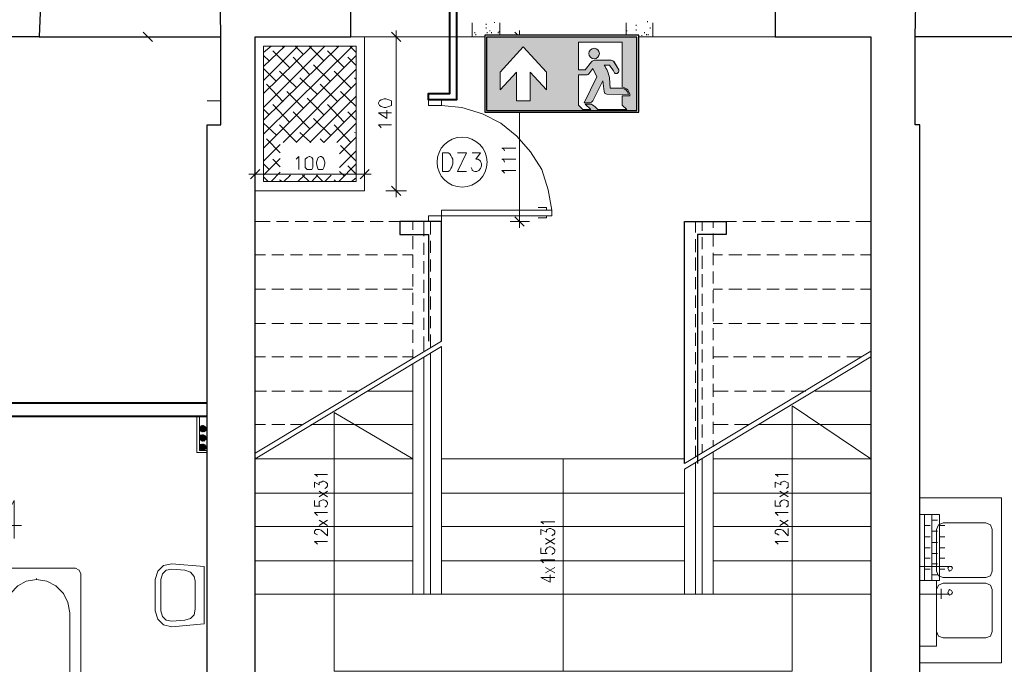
# Model space of a CAD drawing. Header units: millimetres. Extents: x 1 to 17496, y 1 to 30809.
# Tile 46 of 256: x 11307 to 12202, y 5214 to 5799. Entities that reach past the tile are written whole.
import ezdxf
from ezdxf.enums import TextEntityAlignment as Align

# ---------------------------------------------------------------- set-up
doc = ezdxf.new("R2010")
doc.units = ezdxf.units.MM
doc.layers.add('2DA_SYM', color=252, linetype='Continuous', lineweight=25)
doc.layers.add('CPCOLOR_255', color=255, linetype='Continuous', lineweight=0)
for name, color, linetype in [('CP_WIPEOUT', 255, 'Continuous'), ('CPCOLOR_green', 114, 'Continuous'), ('PDF _Geometria', 7, 'Continuous')]:
    doc.layers.add(name, color=color, linetype=linetype)
doc.styles.add('CP_ATTR', font='ARIAL.TTF')

# ---------------------------------------------------------------- blocks, each defined once
blk = doc.blocks.new('ISO_7010_E0H5')
blk.add_wipeout([(-1, 0), (1, 0), (1, 1), (-1, 1)]).dxf.layer = 'CP_WIPEOUT'
at = {"layer": 'CPCOLOR_green'}
h = blk.add_hatch(color=256, dxfattribs=at)
h.paths.add_polyline_path([(-0.975, 0.025), (0.975, 0.025), (0.975, 0.975), (-0.975, 0.975)])
h.paths.add_polyline_path([(-0.589, 0.151), (-0.589, 0.523), (-0.801, 0.291), (-0.801, 0.52), (-0.501, 0.849), (-0.2, 0.52), (-0.2, 0.291), (-0.412, 0.523), (-0.412, 0.151)], flags=16)
h.paths.add_polyline_path([(0.215, 0.909), (0.785, 0.909), (0.785, 0.326, -0.385257), (0.884, 0.215), (0.785, 0.215), (0.785, 0.094), (0.844, 0.035), (0.467, 0.035, 0.099951), (0.384, 0.104), (0.305, 0.104), (0.377, 0.035), (0.274, 0.035), (0.215, 0.094), (0.215, 0.488), (0.329, 0.488, 0.272978), (0.353, 0.501), (0.405, 0.567), (0.457, 0.46), (0.292, 0.121), (0.367, 0.121, 0.234795), (0.401, 0.149), (0.535, 0.409), (0.55, 0.27, 0.398067), (0.585, 0.235), (0.868, 0.232, 0.330088), (0.778, 0.312), (0.63, 0.312), (0.619, 0.449, 0.104561), (0.55, 0.612), (0.619, 0.612, -0.028533), (0.685, 0.511, 0.779844), (0.74, 0.552), (0.674, 0.657, 0.237785), (0.626, 0.678), (0.426, 0.678, 0.136468), (0.384, 0.654), (0.305, 0.553), (0.215, 0.553)], flags=16)
h.paths.add_polyline_path([(0.489, 0.762, -1), (0.352, 0.762, -1)], flags=0)
at = {"layer": 'CPCOLOR_255'}
for p, q in [((0.215, 0.909), (0.785, 0.909)), ((0.215, 0.553), (0.215, 0.909)), ((0.785, 0.909), (0.785, 0.326)), ((-0.801, 0.52), (-0.501, 0.849)), ((-0.2, 0.52), (-0.501, 0.849)), ((0.305, 0.553), (0.384, 0.654)), ((0.426, 0.678), (0.626, 0.678)), ((0.74, 0.552), (0.674, 0.657)), ((0.74, 0.552), (0.678, 0.653)), ((-0.801, 0.291), (-0.589, 0.523)), ((-0.801, 0.291), (-0.801, 0.52)), ((-0.589, 0.151), (-0.589, 0.523)), ((-0.412, 0.523), (-0.412, 0.151)), ((-0.2, 0.291), (-0.412, 0.523)), ((-0.2, 0.291), (-0.2, 0.52)), ((0.215, 0.553), (0.305, 0.553)), ((0.405, 0.567), (0.353, 0.501)), ((0.405, 0.567), (0.457, 0.46)), ((0.55, 0.612), (0.619, 0.612)), ((0.215, 0.094), (0.215, 0.488)), ((0.215, 0.488), (0.329, 0.488)), ((0.457, 0.46), (0.292, 0.121)), ((0.535, 0.409), (0.401, 0.149)), ((0.535, 0.409), (0.55, 0.27)), ((0.63, 0.312), (0.619, 0.449)), ((0.778, 0.312), (0.63, 0.312)), ((-0.412, 0.151), (-0.589, 0.151)), ((0.585, 0.235), (0.868, 0.232)), ((0.785, 0.215), (0.785, 0.094)), ((0.884, 0.215), (0.785, 0.215)), ((0.215, 0.094), (0.274, 0.035)), ((0.274, 0.035), (0.377, 0.035)), ((0.292, 0.121), (0.367, 0.121)), ((0.377, 0.035), (0.305, 0.104)), ((0.305, 0.104), (0.384, 0.104)), ((0.467, 0.035), (0.844, 0.035)), ((0.785, 0.094), (0.844, 0.035))]:
    blk.add_line(p, q, dxfattribs=at)
blk.add_circle((0.42, 0.762), 0.0683, dxfattribs=at)
for centre, radius, start, end in [((0.449, 0.592), 0.0892, 104.9277, 136.0118), ((0.63, 0.62), 0.0583, 40.0868, 93.5896), ((0.198, 0.367), 0.429, 10.9645, 34.8414), ((-0.23, -0.013), 1.055, 29.8123, 36.3497), ((0.707, 0.539), 0.0356, 230.5484, 22.3431), ((0.329, 0.515), 0.0273, 269.0715, 330.1454), ((0.586, 0.271), 0.0357, 180.8278, 267.6512), ((0.769, 0.211), 0.101, 11.9581, 85.0279), ((0.773, 0.216), 0.111, 359.6634, 83.9416), ((0.357, 0.17), 0.0493, 281.9564, 334.8101), ((0.254, -0.136), 0.273, 38.7677, 61.5989)]:
    blk.add_arc(centre, radius, start, end, dxfattribs=at)
at = {"layer": 'CPCOLOR_green'}
blk.add_lwpolyline([(-0.975, 0.025), (0.975, 0.025), (0.975, 0.975), (-0.975, 0.975)], close=True, dxfattribs=at)
at = {"layer": 'Defpoints'}
blk.add_lwpolyline([(-1, 0), (1, 0), (1, 1), (-1, 1)], close=True, dxfattribs=at)
at = {"linetype": 'ByBlock', "style": 'CP_ATTR', "flags": 9}
for tag in ['NAME', 'NUMBER', 'OTHER']:
    blk.add_attdef(tag, text='', height=0.00005, dxfattribs=at).set_placement((-0.032, 0.018), align=Align.MIDDLE_LEFT)

msp = doc.modelspace()

# ---------------------------------------------------------------- linework, layer by layer
at = {"layer": 'PDF _Geometria', "lineweight": 25}
for points in [[(11325.17, 5783.68), (11291.48, 5783.68), (11290.64, 5828.31), (11288.96, 5828.31), (11295.69, 5854.42), (11308.33, 5854.42), (11320.96, 5854.42), (11328.54, 5828.31), (11326.86, 5828.31), (11325.17, 5783.68), (11490.25, 5783.68), (11489.41, 5828.31), (11487.72, 5828.31), (11495.3, 5854.42), (11507.09, 5854.42), (11608.16, 5854.42)], [(11377.39, 5072), (11521.41, 5072), (11521.41, 5783.68), (11608.16, 5783.68), (11608.16, 5855.27)], [(11993.9, 5855.27), (11993.9, 5783.68), (12080.65, 5783.68), (12080.65, 5072), (12175.82, 5072)], [(12319.84, 5783.68), (12286.15, 5783.68), (12121.07, 5783.68), (12121.92, 5828.31), (12124.44, 5828.31), (12116.86, 5854.42), (12104.23, 5854.42), (11993.9, 5854.42)], [(11276.07, 5116.64), (11477.62, 5116.64), (11477.62, 5703.67), (11490.25, 5703.67), (11490.25, 5783.68)], [(12175.82, 5116.64), (12125.29, 5116.64), (12125.29, 5703.67), (12121.07, 5703.67), (12121.07, 5783.68)], [(11690.7, 5507.43), (11690.7, 5616.07), (11652.8, 5616.07), (11652.8, 5604.28), (11678.91, 5604.28), (11678.91, 5507.43)], [(11911.36, 5396.25), (11911.36, 5616.07), (11949.26, 5616.07), (11949.26, 5604.28), (11923.15, 5604.28), (11923.15, 5396.25)]]:
    msp.add_lwpolyline(points, dxfattribs=at)
at = {"layer": 'PDF _Geometria', "lineweight": 40}
for points in [[(11704.17, 5808.1), (11704.17, 5726.41), (11678.91, 5726.41), (11678.91, 5732.3), (11698.28, 5732.3), (11698.28, 5808.1)], [(11477.62, 5451), (11283.06, 5451), (11283.06, 5439.21), (11477.62, 5439.21)]]:
    msp.add_lwpolyline(points, dxfattribs=at)
at = {"layer": 'PDF _Geometria', "lineweight": 18}
for points in [[(11738.7, 5796.31), (11738.7, 5797.15)], [(11877.67, 5797.15), (11877.67, 5797.99)], [(11427.92, 5779.47), (11419.5, 5787.89)], [(11653.64, 5779.47), (11645.22, 5787.89)], [(11649.43, 5789.57), (11649.43, 5777.78), (11649.43, 5649.76), (11649.43, 5637.97)], [(11718.49, 5796.31), (11718.49, 5783.68), (11743.76, 5783.68), (11743.76, 5796.31)], [(11721.02, 5787.05), (11721.02, 5787.89)], [(11731.12, 5794.63), (11731.12, 5795.47)], [(11731.12, 5791.26), (11731.12, 5792.1)], [(11731.97, 5787.05), (11731.97, 5787.89)], [(11734.49, 5788.73), (11734.49, 5789.57)], [(11736.18, 5787.05), (11736.18, 5787.89)], [(11742.07, 5787.05), (11742.07, 5787.89)], [(11742.92, 5787.89), (11742.92, 5788.73)], [(11765.66, 5779.47), (11757.23, 5787.89)], [(11761.44, 5789.57), (11761.44, 5777.78), (11761.44, 5732.3), (11761.44, 5720.51), (11761.44, 5621.97), (11761.44, 5610.18)], [(11858.3, 5796.31), (11858.3, 5783.68), (11882.72, 5783.68), (11882.72, 5796.31)], [(11859.14, 5788.73), (11859.14, 5789.57)], [(11867.56, 5793.78), (11867.56, 5794.63)], [(11867.56, 5789.57), (11867.56, 5790.41)], [(11875.14, 5787.05), (11875.14, 5787.89)], [(11880.2, 5791.26), (11880.2, 5792.1)], [(11432.98, 5783.68), (11415.29, 5783.68)], [(11608.16, 5783.68), (11993.9, 5783.68)], [(11658.69, 5783.68), (11640.16, 5783.68)], [(11721.86, 5785.36), (11721.86, 5786.2)], [(11770.71, 5783.68), (11753.02, 5783.68)], [(11868.41, 5783.68), (11868.41, 5784.52)], [(11872.62, 5784.52), (11872.62, 5785.36)], [(11876.83, 5785.36), (11876.83, 5786.2)], [(11878.51, 5785.36), (11878.51, 5786.2)], [(11528.99, 5769.36), (11535.73, 5775.25)], [(11528.99, 5756.73), (11548.36, 5775.25)], [(11528.99, 5744.09), (11560.15, 5775.25)], [(11528.99, 5732.3), (11572.79, 5775.25)], [(11528.99, 5719.67), (11584.58, 5775.25)], [(11528.99, 5707.88), (11597.21, 5775.25)], [(11528.99, 5695.24), (11609.84, 5775.25)], [(11552.57, 5755.88), (11537.41, 5771.04)], [(11546.68, 5774.41), (11545.84, 5775.25)], [(11565.21, 5767.67), (11557.63, 5775.25)], [(11583.74, 5761.78), (11570.26, 5775.25)], [(11602.26, 5755.88), (11587.1, 5771.04)], [(11596.37, 5774.41), (11594.68, 5775.25)], [(11613.21, 5769.36), (11607.32, 5775.25)], [(11528.99, 5682.61), (11613.21, 5766.83)], [(11534.04, 5761.78), (11528.99, 5766.83)], [(11571.1, 5749.15), (11555.94, 5765.15)], [(11613.21, 5757.57), (11605.63, 5765.15)], [(11758.08, 5758.41), (11745.44, 5763.46), (11745.44, 5756.73)], [(11540.78, 5743.25), (11528.99, 5755.04)], [(11559.31, 5737.35), (11543.31, 5752.51)], [(11546.68, 5687.66), (11613.21, 5754.2)], [(11589.63, 5743.25), (11574.47, 5758.41)], [(11608.16, 5737.35), (11593, 5752.51)], [(11745.44, 5752.51), (11745.44, 5747.46), (11751.34, 5746.62), (11750.5, 5747.46), (11749.65, 5749.15), (11749.65, 5750.83), (11750.5, 5751.67), (11751.34, 5753.36), (11756.39, 5753.36), (11757.23, 5751.67), (11758.08, 5750.83), (11758.08, 5749.15), (11757.23, 5747.46), (11756.39, 5746.62), (11755.55, 5746.62)], [(11577.84, 5731.46), (11561.84, 5746.62)], [(11613.21, 5744.93), (11611.53, 5746.62)], [(11490.25, 5734.83), (11490.25, 5717.14)], [(11546.68, 5724.72), (11531.52, 5740.72)], [(11565.21, 5718.83), (11550.05, 5733.99)], [(11558.47, 5687.66), (11613.21, 5741.57)], [(11596.37, 5724.72), (11580.37, 5740.72)], [(11613.21, 5720.51), (11598.9, 5733.99)], [(11477.62, 5725.56), (11490.25, 5725.56), (11477.62, 5725.56)], [(11583.74, 5712.93), (11568.58, 5728.09)], [(11571.1, 5687.66), (11613.21, 5729.77)], [(11761.44, 5720.51), (11761.44, 5732.3)], [(11534.04, 5712.93), (11528.99, 5717.98)], [(11552.57, 5706.19), (11537.41, 5722.19)], [(11580.37, 5691.03), (11583.74, 5687.66), (11613.21, 5717.14)], [(11602.26, 5706.19), (11587.1, 5722.19)], [(11645.22, 5714.61), (11633.43, 5714.61), (11641.01, 5709.56), (11641.01, 5717.14)], [(11690.7, 5721.35), (11709.23, 5719.67), (11727.76, 5713.77), (11744.6, 5705.35), (11758.92, 5693.56), (11771.55, 5679.24), (11781.66, 5663.24), (11787.55, 5644.71), (11790.92, 5626.18)], [(11571.1, 5700.3), (11555.94, 5715.46)], [(11589.63, 5694.4), (11574.47, 5709.56)], [(11613.21, 5707.88), (11605.63, 5715.46)], [(11540.78, 5694.4), (11528.99, 5705.35)], [(11559.31, 5687.66), (11543.31, 5703.67)], [(11608.16, 5687.66), (11593, 5703.67)], [(11595.53, 5687.66), (11613.21, 5705.35)], [(11635.95, 5701.14), (11635.11, 5701.98), (11633.43, 5703.67), (11645.22, 5703.67)], [(11544.15, 5678.4), (11531.52, 5691.03)], [(11571.94, 5687.66), (11561.84, 5696.93)], [(11598.05, 5677.56), (11613.21, 5692.72)], [(11613.21, 5696.09), (11611.53, 5696.93)], [(11528.99, 5670.82), (11544.15, 5685.98)], [(11613.21, 5670.82), (11598.9, 5685.14)], [(11747.97, 5680.08), (11747.13, 5681.77), (11745.44, 5682.61), (11758.08, 5682.61)], [(11528.99, 5658.19), (11544.15, 5673.35)], [(11544.15, 5665.77), (11537.41, 5672.5)], [(11558.47, 5672.5), (11559.31, 5673.35), (11561, 5675.03), (11561, 5663.24)], [(11598.05, 5664.92), (11613.21, 5680.08)], [(11713.44, 5661.55), (11705.02, 5661.55), (11713.44, 5678.4), (11705.02, 5678.4)], [(11718.49, 5678.4), (11726.07, 5678.4), (11721.86, 5672.5), (11723.54, 5672.5), (11725.23, 5671.66), (11726.07, 5670.82), (11726.91, 5668.29), (11726.91, 5666.61), (11726.07, 5664.08), (11724.39, 5662.4), (11722.7, 5661.55), (11721.02, 5661.55), (11718.49, 5662.4), (11718.49, 5663.24), (11717.65, 5664.92)], [(11747.97, 5669.98), (11747.13, 5671.66), (11745.44, 5672.5), (11758.08, 5672.5)], [(11525.62, 5663.24), (11517.2, 5654.82)], [(11521.41, 5668.29), (11521.41, 5649.76)], [(11534.04, 5663.24), (11528.99, 5668.29)], [(11597.21, 5652.29), (11613.21, 5668.29)], [(11613.21, 5659.03), (11605.63, 5666.61)], [(11616.58, 5654.82), (11625, 5663.24)], [(11620.79, 5649.76), (11620.79, 5668.29)], [(11747.97, 5659.87), (11747.13, 5660.71), (11745.44, 5662.4), (11758.08, 5662.4)], [(11515.52, 5659.03), (11527.31, 5659.03), (11614.9, 5659.03), (11626.69, 5659.03)], [(11533.2, 5652.29), (11528.99, 5656.5)], [(11535.73, 5652.29), (11544.15, 5660.71)], [(11545.84, 5652.29), (11543.31, 5653.97)], [(11547.52, 5652.29), (11553.42, 5658.19)], [(11552.57, 5657.34), (11552.57, 5658.19)], [(11560.15, 5652.29), (11566.05, 5658.19)], [(11570.26, 5652.29), (11564.36, 5658.19)], [(11572.79, 5652.29), (11577.84, 5658.19)], [(11582.89, 5652.29), (11577, 5658.19)], [(11584.58, 5652.29), (11590.47, 5658.19)], [(11594.68, 5652.29), (11593, 5653.97)], [(11602.26, 5657.34), (11598.05, 5661.55)], [(11609, 5652.29), (11613.21, 5655.66)], [(11645.22, 5648.08), (11653.64, 5639.66)], [(11640.16, 5643.87), (11658.69, 5643.87)], [(11785.87, 5626.18), (11785.87, 5628.71), (11778.29, 5628.71)], [(11757.23, 5620.29), (11765.66, 5611.86)], [(11785.87, 5621.13), (11785.87, 5619.44), (11778.29, 5619.44)], [(11534.89, 5616.07), (11521.41, 5616.07)], [(11551.73, 5616.07), (11540.78, 5616.07)], [(11569.42, 5616.07), (11557.63, 5616.07)], [(11586.26, 5616.07), (11574.47, 5616.07)], [(11603.11, 5616.07), (11592.16, 5616.07)], [(11619.95, 5616.07), (11609, 5616.07)], [(11637.64, 5616.07), (11625.85, 5616.07)], [(11654.48, 5616.07), (11642.69, 5616.07)], [(11671.33, 5616.07), (11660.38, 5616.07)], [(11664.59, 5608.49), (11664.59, 5616.07)], [(11674.7, 5602.6), (11674.7, 5616.07)], [(11690.7, 5616.07), (11677.22, 5616.07)], [(11680.59, 5604.28), (11680.59, 5616.07)], [(11753.02, 5616.07), (11770.71, 5616.07)], [(11924.84, 5616.07), (11911.36, 5616.07)], [(11921.47, 5605.97), (11921.47, 5616.07)], [(11927.36, 5607.65), (11927.36, 5616.07)], [(11941.68, 5616.07), (11930.73, 5616.07)], [(11937.47, 5610.18), (11937.47, 5616.07)], [(11958.53, 5616.07), (11947.58, 5616.07)], [(11976.21, 5616.07), (11964.42, 5616.07)], [(11993.06, 5616.07), (11981.27, 5616.07)], [(12009.9, 5616.07), (11998.95, 5616.07)], [(12026.75, 5616.07), (12015.8, 5616.07)], [(12044.43, 5616.07), (12032.64, 5616.07)], [(12061.28, 5616.07), (12049.49, 5616.07)], [(12080.65, 5616.07), (12067.17, 5616.07)], [(11664.59, 5590.81), (11664.59, 5602.6)], [(11921.47, 5588.28), (11921.47, 5600.07)], [(11927.36, 5590.81), (11927.36, 5601.76)], [(11937.47, 5593.33), (11937.47, 5605.13)], [(11674.7, 5585.75), (11674.7, 5596.7)], [(11680.59, 5587.44), (11680.59, 5598.39)], [(11530.68, 5585.75), (11521.41, 5585.75)], [(11547.52, 5585.75), (11536.57, 5585.75)], [(11564.36, 5585.75), (11553.42, 5585.75)], [(11582.05, 5585.75), (11570.26, 5585.75)], [(11598.9, 5585.75), (11587.1, 5585.75)], [(11615.74, 5585.75), (11604.79, 5585.75)], [(11632.58, 5585.75), (11621.64, 5585.75)], [(11650.27, 5585.75), (11638.48, 5585.75)], [(11664.59, 5573.96), (11664.59, 5585.75), (11655.32, 5585.75)], [(11921.47, 5571.44), (11921.47, 5583.23)], [(11927.36, 5573.12), (11927.36, 5584.91)], [(11937.47, 5576.49), (11937.47, 5587.44)], [(11945.89, 5585.75), (11937.47, 5585.75)], [(11963.58, 5585.75), (11951.79, 5585.75)], [(11980.42, 5585.75), (11968.63, 5585.75)], [(11997.27, 5585.75), (11986.32, 5585.75)], [(12014.11, 5585.75), (12003.16, 5585.75)], [(12031.8, 5585.75), (12020.01, 5585.75)], [(12048.64, 5585.75), (12036.85, 5585.75)], [(12065.49, 5585.75), (12054.54, 5585.75)], [(12080.65, 5585.75), (12071.38, 5585.75)], [(11674.7, 5568.91), (11674.7, 5579.86)], [(11680.59, 5570.59), (11680.59, 5581.54)], [(11664.59, 5557.12), (11664.59, 5568.07)], [(11680.59, 5552.91), (11680.59, 5564.7)], [(11921.47, 5554.59), (11921.47, 5565.54)], [(11927.36, 5556.28), (11927.36, 5568.07)], [(11937.47, 5559.64), (11937.47, 5570.59)], [(11674.7, 5551.22), (11674.7, 5563.01)], [(11530.68, 5554.59), (11521.41, 5554.59)], [(11547.52, 5554.59), (11536.57, 5554.59)], [(11564.36, 5554.59), (11553.42, 5554.59)], [(11582.05, 5554.59), (11570.26, 5554.59)], [(11598.9, 5554.59), (11587.1, 5554.59)], [(11615.74, 5554.59), (11604.79, 5554.59)], [(11632.58, 5554.59), (11621.64, 5554.59)], [(11650.27, 5554.59), (11638.48, 5554.59)], [(11664.59, 5554.59), (11655.32, 5554.59)], [(11664.59, 5540.27), (11664.59, 5551.22)], [(11674.7, 5534.38), (11674.7, 5546.17)], [(11680.59, 5536.06), (11680.59, 5547.85)], [(11921.47, 5537.75), (11921.47, 5548.7)], [(11927.36, 5539.43), (11927.36, 5550.38)], [(11945.89, 5554.59), (11937.47, 5554.59)], [(11937.47, 5541.96), (11937.47, 5553.75)], [(11963.58, 5554.59), (11951.79, 5554.59)], [(11980.42, 5554.59), (11968.63, 5554.59)], [(11997.27, 5554.59), (11986.32, 5554.59)], [(12014.11, 5554.59), (12003.16, 5554.59)], [(12031.8, 5554.59), (12020.01, 5554.59)], [(12048.64, 5554.59), (12036.85, 5554.59)], [(12065.49, 5554.59), (12054.54, 5554.59)], [(12080.65, 5554.59), (12071.38, 5554.59)], [(11477.62, 5525.96), (11477.62, 5543.64)], [(11664.59, 5522.59), (11664.59, 5534.38)], [(11674.7, 5517.53), (11674.7, 5528.48)], [(11680.59, 5519.22), (11680.59, 5530.17)], [(11921.47, 5520.06), (11921.47, 5531.85)], [(11927.36, 5522.59), (11927.36, 5533.54)], [(11937.47, 5525.11), (11937.47, 5536.9)], [(11530.68, 5523.43), (11521.41, 5523.43)], [(11547.52, 5523.43), (11536.57, 5523.43)], [(11564.36, 5523.43), (11553.42, 5523.43)], [(11582.05, 5523.43), (11570.26, 5523.43)], [(11598.9, 5523.43), (11587.1, 5523.43)], [(11615.74, 5523.43), (11604.79, 5523.43)], [(11632.58, 5523.43), (11621.64, 5523.43)], [(11650.27, 5523.43), (11638.48, 5523.43)], [(11664.59, 5523.43), (11655.32, 5523.43)], [(11945.89, 5523.43), (11937.47, 5523.43)], [(11963.58, 5523.43), (11951.79, 5523.43)], [(11980.42, 5523.43), (11968.63, 5523.43)], [(11997.27, 5523.43), (11986.32, 5523.43)], [(12014.11, 5523.43), (12003.16, 5523.43)], [(12031.8, 5523.43), (12020.01, 5523.43)], [(12048.64, 5523.43), (12036.85, 5523.43)], [(12065.49, 5523.43), (12054.54, 5523.43)], [(12080.65, 5523.43), (12071.38, 5523.43)], [(11664.59, 5505.74), (11664.59, 5517.53)], [(11674.7, 5498.16), (11674.7, 5511.64)], [(11680.59, 5501.53), (11680.59, 5513.32)], [(11921.47, 5503.22), (11921.47, 5515.01)], [(11927.36, 5504.9), (11927.36, 5516.69)], [(11937.47, 5508.27), (11937.47, 5519.22)], [(11521.41, 5405.52), (11690.7, 5507.43)], [(11690.7, 5277.5), (11690.7, 5502.37), (11521.41, 5400.46), (11664.59, 5400.46), (11593, 5442.58), (11593, 5207.6), (11801.03, 5207.6)], [(11937.47, 5491.42), (11937.47, 5502.37)], [(11530.68, 5493.11), (11521.41, 5493.11)], [(11547.52, 5493.11), (11536.57, 5493.11)], [(11564.36, 5493.11), (11553.42, 5493.11)], [(11582.05, 5493.11), (11570.26, 5493.11)], [(11598.9, 5493.11), (11587.1, 5493.11)], [(11615.74, 5493.11), (11604.79, 5493.11)], [(11632.58, 5493.11), (11621.64, 5493.11)], [(11650.27, 5493.11), (11638.48, 5493.11)], [(11664.59, 5493.11), (11655.32, 5493.11)], [(11664.59, 5492.27), (11664.59, 5499.85)], [(11674.7, 5277.5), (11674.7, 5493.11)], [(11680.59, 5277.5), (11680.59, 5496.48)], [(11911.36, 5396.25), (12080.65, 5498.16)], [(11911.36, 5277.5), (11911.36, 5391.2), (12080.65, 5493.11)], [(11921.47, 5486.37), (11921.47, 5497.32)], [(11927.36, 5488.06), (11927.36, 5499.85)], [(11950.95, 5493.11), (11937.47, 5493.11)], [(11967.79, 5493.11), (11956, 5493.11)], [(11984.63, 5493.11), (11973.69, 5493.11)], [(12001.48, 5493.11), (11990.53, 5493.11)], [(12019.17, 5493.11), (12007.37, 5493.11)], [(12036.01, 5493.11), (12024.22, 5493.11)], [(12052.85, 5493.11), (12041.91, 5493.11)], [(12072.23, 5493.11), (12058.75, 5493.11)], [(11664.59, 5277.5), (11664.59, 5487.21)], [(11937.47, 5473.74), (11937.47, 5485.53)], [(11921.47, 5469.53), (11921.47, 5480.48)], [(11927.36, 5471.21), (11927.36, 5482.16)], [(11937.47, 5456.89), (11937.47, 5468.68)], [(11531.52, 5461.95), (11521.41, 5461.95)], [(11548.36, 5461.95), (11536.57, 5461.95)], [(11565.21, 5461.95), (11554.26, 5461.95)], [(11582.05, 5461.95), (11571.1, 5461.95)], [(11599.74, 5461.95), (11587.95, 5461.95)], [(11614.9, 5461.95), (11604.79, 5461.95)], [(11664.59, 5461.95), (11623.32, 5461.95)], [(11921.47, 5451.84), (11921.47, 5463.63)], [(11927.36, 5454.37), (11927.36, 5465.32)], [(11950.95, 5461.95), (11937.47, 5461.95)], [(11967.79, 5461.95), (11956.84, 5461.95)], [(11985.48, 5461.95), (11973.69, 5461.95)], [(12002.32, 5461.95), (11990.53, 5461.95)], [(12021.69, 5461.95), (12008.22, 5461.95)], [(12080.65, 5461.95), (12030.11, 5461.95)], [(11801.03, 5400.46), (11801.03, 5207.6), (12009.06, 5207.6), (12009.06, 5448.47), (12080.65, 5400.46), (11937.47, 5400.46)], [(11927.36, 5436.68), (11927.36, 5448.47)], [(11937.47, 5440.05), (11937.47, 5451)], [(11477.62, 5406.36), (11468.35, 5406.36), (11468.35, 5439.21)], [(11477.62, 5408.04), (11470.88, 5408.04), (11470.88, 5439.21)], [(11921.47, 5435), (11921.47, 5446.79)], [(11472.56, 5430.78), (11470.88, 5428.26), (11473.4, 5430.78), (11470.88, 5428.26), (11473.4, 5430.78), (11470.88, 5427.42), (11474.25, 5430.78), (11470.88, 5427.42), (11474.25, 5430.78), (11470.88, 5427.42)], [(11471.72, 5429.1), (11472.56, 5429.94), (11470.88, 5429.1)], [(11471.72, 5426.57), (11475.09, 5429.94), (11471.72, 5425.73), (11475.09, 5429.94)], [(11471.72, 5425.73), (11475.93, 5429.94), (11471.72, 5425.73), (11475.93, 5429.94), (11471.72, 5425.73), (11475.93, 5429.94), (11471.72, 5425.73), (11475.93, 5429.1), (11472.56, 5425.73)], [(11530.68, 5431.63), (11521.41, 5431.63)], [(11548.36, 5431.63), (11536.57, 5431.63)], [(11563.52, 5431.63), (11553.42, 5431.63)], [(11664.59, 5431.63), (11571.94, 5431.63)], [(11927.36, 5419.84), (11927.36, 5431.63)], [(11937.47, 5423.2), (11937.47, 5434.15)], [(11950.95, 5431.63), (11937.47, 5431.63)], [(11970.32, 5431.63), (11956.84, 5431.63)], [(12080.65, 5431.63), (11978.74, 5431.63)], [(11470.88, 5420.68), (11472.56, 5422.36), (11470.88, 5420.68), (11473.4, 5422.36), (11470.88, 5419.84), (11473.4, 5422.36), (11470.88, 5419.84), (11474.25, 5422.36), (11470.88, 5418.99), (11474.25, 5422.36), (11470.88, 5418.99), (11474.25, 5422.36), (11470.88, 5418.99), (11475.09, 5422.36), (11470.88, 5418.15), (11475.09, 5422.36), (11470.88, 5418.15), (11475.09, 5422.36), (11471.72, 5418.15), (11475.09, 5421.52)], [(11471.72, 5421.52), (11471.72, 5422.36)], [(11471.72, 5418.15), (11475.93, 5421.52), (11471.72, 5417.31), (11475.93, 5421.52), (11471.72, 5417.31), (11475.93, 5421.52), (11471.72, 5417.31), (11475.93, 5421.52), (11471.72, 5417.31)], [(11472.56, 5424.89), (11475.93, 5429.1), (11472.56, 5424.89), (11476.77, 5429.1), (11472.56, 5424.89), (11476.77, 5429.1)], [(11472.56, 5424.89), (11476.77, 5428.26), (11472.56, 5424.89)], [(11475.93, 5421.52), (11472.56, 5417.31), (11475.93, 5420.68)], [(11473.4, 5424.89), (11476.77, 5428.26), (11473.4, 5424.89), (11476.77, 5428.26), (11473.4, 5424.89), (11476.77, 5427.42), (11474.25, 5424.89), (11476.77, 5427.42), (11474.25, 5424.89), (11476.77, 5426.57), (11475.09, 5424.89), (11476.77, 5426.57)], [(11475.93, 5425.73), (11475.93, 5426.57)], [(11921.47, 5418.15), (11921.47, 5429.1)], [(11470.88, 5412.26), (11472.56, 5413.94), (11470.88, 5412.26), (11473.4, 5413.94), (11470.88, 5411.41), (11473.4, 5413.94), (11470.88, 5411.41), (11474.25, 5413.94), (11470.88, 5410.57), (11474.25, 5413.94), (11470.88, 5410.57), (11474.25, 5413.94), (11470.88, 5410.57), (11475.09, 5413.94), (11470.88, 5409.73), (11475.09, 5413.94), (11470.88, 5409.73), (11475.09, 5413.94), (11471.72, 5409.73), (11475.09, 5413.94)], [(11471.72, 5413.1), (11471.72, 5413.94)], [(11471.72, 5409.73), (11475.93, 5413.1), (11471.72, 5409.73)], [(11472.56, 5417.31), (11476.77, 5420.68), (11472.56, 5417.31)], [(11472.56, 5416.47), (11476.77, 5420.68), (11472.56, 5416.47), (11476.77, 5420.68), (11473.4, 5416.47), (11476.77, 5419.84), (11473.4, 5416.47), (11476.77, 5419.84), (11473.4, 5416.47)], [(11475.93, 5413.1), (11472.56, 5408.89), (11475.93, 5412.26)], [(11472.56, 5408.04), (11476.77, 5412.26), (11473.4, 5408.04), (11476.77, 5411.41), (11473.4, 5408.04), (11476.77, 5411.41), (11473.4, 5408.04)], [(11476.77, 5419.84), (11474.25, 5416.47), (11476.77, 5418.99), (11474.25, 5416.47), (11476.77, 5418.99), (11475.09, 5416.47)], [(11476.77, 5418.15), (11475.09, 5417.31), (11475.93, 5418.15)], [(11921.47, 5402.15), (11921.47, 5412.26)], [(11927.36, 5405.52), (11927.36, 5413.94)], [(11937.47, 5411.41), (11937.47, 5417.31)], [(11476.77, 5411.41), (11474.25, 5408.04), (11476.77, 5410.57), (11474.25, 5408.04), (11476.77, 5410.57), (11475.09, 5408.89), (11476.77, 5409.73)], [(11475.09, 5408.89), (11475.93, 5409.73)], [(11937.47, 5277.5), (11937.47, 5406.36)], [(11911.36, 5400.46), (11690.7, 5400.46)], [(11921.47, 5277.5), (11921.47, 5397.1)], [(11927.36, 5277.5), (11927.36, 5400.46)], [(11577.84, 5384.46), (11577, 5385.3), (11575.31, 5386.15), (11587.1, 5386.15)], [(11996.43, 5384.46), (11995.58, 5385.3), (11993.9, 5386.15), (12005.69, 5386.15)], [(11575.31, 5374.36), (11575.31, 5379.41), (11579.52, 5376.88), (11579.52, 5378.57), (11580.37, 5379.41), (11581.21, 5379.41), (11582.89, 5380.25), (11583.74, 5380.25), (11585.42, 5379.41), (11586.26, 5378.57), (11587.1, 5377.72), (11587.1, 5376.04), (11586.26, 5374.36), (11584.58, 5373.51)], [(11993.9, 5374.36), (11993.9, 5379.41), (11998.95, 5376.88), (11998.95, 5379.41), (11999.79, 5379.41), (12001.48, 5380.25), (12002.32, 5380.25), (12004.01, 5379.41), (12005.69, 5378.57), (12005.69, 5374.36), (12004.85, 5374.36), (12004.01, 5373.51)], [(11664.59, 5369.3), (11521.41, 5369.3)], [(11579.52, 5365.93), (11587.1, 5370.99)], [(11579.52, 5370.99), (11587.1, 5365.93)], [(11911.36, 5369.3), (11690.7, 5369.3)], [(12080.65, 5369.3), (11937.47, 5369.3)], [(11998.11, 5365.93), (12005.69, 5370.99)], [(11998.11, 5370.99), (12005.69, 5365.93)], [(11302.43, 5328.03), (11302.43, 5362.56), (11289.8, 5339.82), (11309.17, 5339.82)], [(11575.31, 5362.56), (11575.31, 5357.51), (11580.37, 5357.51), (11579.52, 5357.51), (11579.52, 5361.72), (11581.21, 5362.56), (11582.89, 5363.41), (11583.74, 5363.41), (11585.42, 5362.56), (11586.26, 5361.72), (11587.1, 5360.88), (11587.1, 5359.2), (11586.26, 5357.51), (11584.58, 5356.67)], [(11993.9, 5362.56), (11993.9, 5357.51), (11998.95, 5357.51), (11998.11, 5359.2), (11998.11, 5360.88), (11998.95, 5361.72), (11999.79, 5362.56), (12001.48, 5363.41), (12002.32, 5363.41), (12004.01, 5362.56), (12005.69, 5361.72), (12005.69, 5357.51), (12004.85, 5357.51), (12004.01, 5356.67)], [(11577.84, 5349.09), (11577, 5349.93), (11575.31, 5351.62), (11587.1, 5351.62)], [(11996.43, 5349.09), (11995.58, 5349.93), (11993.9, 5351.62), (12005.69, 5351.62)], [(12129.5, 5290.13), (12129.5, 5349.93)], [(12136.23, 5290.13), (12136.23, 5349.93)], [(11579.52, 5339.82), (11587.1, 5344.88)], [(11579.52, 5344.88), (11587.1, 5339.82)], [(11783.34, 5341.51), (11782.5, 5342.35), (11780.82, 5343.19), (11793.45, 5343.19)], [(11998.11, 5339.82), (12005.69, 5344.88)], [(11998.11, 5344.88), (12005.69, 5339.82)], [(12136.23, 5344.88), (12141.29, 5344.88)], [(11664.59, 5338.98), (11521.41, 5338.98)], [(11577.84, 5331.4), (11576.16, 5332.24), (11575.31, 5333.09), (11575.31, 5334.77), (11576.16, 5335.61), (11576.16, 5336.46), (11579.52, 5336.46), (11581.21, 5335.61), (11587.1, 5330.56), (11587.1, 5337.3)], [(11911.36, 5338.98), (11690.7, 5338.98)], [(11780.82, 5331.4), (11780.82, 5336.46), (11785.87, 5333.93), (11785.87, 5335.61), (11786.71, 5336.46), (11788.4, 5337.3), (11790.08, 5337.3), (11791.76, 5336.46), (11792.61, 5335.61), (11793.45, 5334.77), (11793.45, 5333.09), (11792.61, 5331.4), (11791.76, 5331.4), (11790.92, 5330.56)], [(12080.65, 5338.98), (11937.47, 5338.98)], [(11997.27, 5331.4), (11996.43, 5331.4), (11995.58, 5332.24), (11994.74, 5332.24), (11993.9, 5333.09), (11993.9, 5334.77), (11994.74, 5335.61), (11995.58, 5336.46), (11998.95, 5336.46), (12000.64, 5335.61), (12005.69, 5330.56), (12005.69, 5337.3)], [(12129.5, 5339.82), (12134.55, 5339.82)], [(12136.23, 5334.77), (12141.29, 5334.77)], [(12142.97, 5339.82), (12148.03, 5339.82)], [(11577.84, 5322.98), (11577, 5323.82), (11575.31, 5325.51), (11587.1, 5325.51)], [(11785.03, 5322.98), (11793.45, 5328.03)], [(11785.03, 5328.03), (11793.45, 5322.98)], [(11996.43, 5322.98), (11995.58, 5323.82), (11993.9, 5325.51), (12005.69, 5325.51)], [(12129.5, 5329.72), (12134.55, 5329.72)], [(12136.23, 5324.66), (12141.29, 5324.66)], [(12142.97, 5329.72), (12148.03, 5329.72)], [(11780.82, 5319.61), (11780.82, 5314.56), (11786.71, 5314.56), (11785.87, 5314.56), (11785.03, 5316.24), (11785.03, 5317.93), (11785.87, 5318.77), (11786.71, 5319.61), (11788.4, 5320.45), (11790.08, 5320.45), (11791.76, 5319.61), (11792.61, 5318.77), (11793.45, 5317.93), (11793.45, 5316.24), (11792.61, 5314.56), (11791.76, 5314.56), (11790.92, 5313.72)], [(12129.5, 5319.61), (12134.55, 5319.61)], [(12136.23, 5314.56), (12141.29, 5314.56)], [(12142.97, 5319.61), (12148.03, 5319.61)], [(11664.59, 5307.82), (11521.41, 5307.82)], [(11911.36, 5307.82), (11690.7, 5307.82)], [(11783.34, 5306.14), (11782.5, 5306.98), (11780.82, 5308.66), (11793.45, 5308.66)], [(12080.65, 5307.82), (11937.47, 5307.82)], [(12129.5, 5310.35), (12134.55, 5310.35)], [(12136.23, 5305.29), (12141.29, 5305.29)], [(12142.97, 5310.35), (12148.03, 5310.35)], [(11785.03, 5296.87), (11793.45, 5301.92)], [(11785.03, 5301.92), (11793.45, 5296.87)], [(12125.29, 5302.77), (12151.39, 5302.77)], [(12129.5, 5300.24), (12134.55, 5300.24)], [(12142.97, 5300.24), (12148.03, 5300.24)], [(11322.65, 5291.82), (11322.65, 5290.98), (11313.38, 5289.29), (11305.8, 5285.08), (11299.06, 5278.34), (11294.85, 5269.92), (11293.17, 5260.66), (11293.17, 5141.9), (11294.85, 5136.85), (11298.22, 5133.48), (11303.27, 5131.8), (11342.86, 5131.8), (11347.91, 5133.48), (11351.28, 5136.85), (11352.97, 5141.9), (11352.97, 5260.66), (11351.28, 5269.92), (11347.07, 5278.34), (11340.33, 5285.08), (11331.91, 5289.29), (11322.65, 5290.98)], [(11793.45, 5292.66), (11780.82, 5292.66), (11789.24, 5288.45), (11789.24, 5295.19)], [(12136.23, 5295.19), (12141.29, 5295.19)], [(12144.66, 5273.29), (12144.66, 5282.55)], [(12080.65, 5277.5), (11521.41, 5277.5)], [(12125.29, 5277.5), (12151.39, 5277.5)], [(11477.62, 5232.02), (11477.62, 5250.55)]]:
    msp.add_lwpolyline(points, dxfattribs=at)
for points in [[(11620.79, 5643.87), (11620.79, 5783.68), (11521.41, 5783.68), (11521.41, 5643.87)], [(11613.21, 5652.29), (11613.21, 5775.25), (11528.99, 5775.25), (11528.99, 5652.29)], [(11633.43, 5723.04), (11634.27, 5721.35), (11635.95, 5720.51), (11638.48, 5719.67), (11640.16, 5719.67), (11642.69, 5720.51), (11645.22, 5721.35), (11645.22, 5725.56), (11642.69, 5726.41), (11640.16, 5727.25), (11638.48, 5727.25), (11635.95, 5726.41), (11634.27, 5725.56), (11633.43, 5723.88)], [(11690.7, 5721.35), (11690.7, 5726.41), (11678.91, 5726.41), (11678.91, 5721.35)], [(11753.02, 5726.41), (11770.71, 5726.41)], [(11757.23, 5730.62), (11765.66, 5722.19)], [(11570.26, 5675.03), (11568.58, 5674.19), (11566.89, 5672.5), (11566.89, 5664.92), (11568.58, 5663.24), (11572.79, 5663.24), (11573.63, 5664.92), (11573.63, 5672.5), (11572.79, 5674.19), (11571.1, 5675.03)], [(11580.37, 5675.03), (11578.68, 5674.19), (11577.84, 5672.5), (11577, 5669.98), (11577, 5668.29), (11577.84, 5664.92), (11578.68, 5663.24), (11582.89, 5663.24), (11583.74, 5664.92), (11584.58, 5668.29), (11584.58, 5669.98), (11583.74, 5672.5), (11582.89, 5674.19), (11581.21, 5675.03)], [(11691.54, 5661.55), (11691.54, 5678.4), (11696.59, 5678.4), (11698.28, 5677.56), (11699.12, 5675.87), (11699.96, 5674.19), (11700.8, 5672.5), (11700.8, 5668.29), (11699.96, 5665.77), (11699.12, 5664.08), (11698.28, 5662.4), (11696.59, 5661.55)], [(11790.92, 5626.18), (11690.7, 5626.18), (11690.7, 5616.07), (11678.91, 5616.07), (11678.91, 5621.13), (11790.92, 5621.13)], [(11476.77, 5427.42), (11475.93, 5429.94), (11473.4, 5430.78), (11471.72, 5429.94), (11470.88, 5427.42), (11471.72, 5425.73), (11473.4, 5424.89), (11475.93, 5425.73)], [(11470.88, 5426.57), (11474.25, 5430.78), (11470.88, 5426.57), (11475.09, 5430.78), (11470.88, 5426.57), (11475.09, 5429.94)], [(11476.77, 5419.84), (11475.93, 5421.52), (11473.4, 5422.36), (11471.72, 5421.52), (11470.88, 5419.84), (11471.72, 5417.31), (11473.4, 5416.47), (11475.93, 5417.31)], [(11476.77, 5411.41), (11475.93, 5413.1), (11473.4, 5413.94), (11471.72, 5413.1), (11470.88, 5411.41), (11471.72, 5408.89), (11473.4, 5408.04), (11475.93, 5408.89)], [(11471.72, 5408.89), (11475.93, 5413.1), (11471.72, 5408.89), (11475.93, 5413.1), (11471.72, 5408.89), (11475.93, 5413.1)], [(11472.56, 5408.89), (11476.77, 5412.26), (11472.56, 5408.89), (11476.77, 5412.26)], [(12199.4, 5215.18), (12199.4, 5365.09), (12125.29, 5365.09), (12125.29, 5215.18)], [(12142.97, 5290.13), (12142.97, 5349.93), (12125.29, 5349.93), (12125.29, 5290.13)], [(12146.34, 5342.35), (12142.13, 5340.67), (12140.45, 5336.46), (12140.45, 5298.56), (12142.13, 5294.34), (12146.34, 5292.66), (12185.08, 5292.66), (12189.29, 5294.34), (12190.98, 5298.56), (12190.98, 5336.46), (12189.29, 5340.67), (12185.08, 5342.35)], [(11475.09, 5250.55), (11445.61, 5248.02), (11438.03, 5249.71), (11432.98, 5254.76), (11430.45, 5262.34), (11430.45, 5290.98), (11432.98, 5298.56), (11438.03, 5303.61), (11445.61, 5305.29), (11475.09, 5302.77)], [(11363.07, 5126.74), (11363.07, 5296.03), (11361.39, 5299.4), (11358.02, 5301.08), (11288.11, 5301.08), (11284.75, 5299.4), (11283.06, 5296.03), (11283.06, 5126.74), (11284.75, 5123.37), (11288.11, 5121.69), (11358.02, 5121.69), (11361.39, 5123.37)], [(11466.67, 5264.02), (11466.67, 5289.29), (11465.82, 5293.5), (11462.46, 5297.71), (11457.4, 5299.4), (11445.61, 5300.24), (11440.56, 5299.4), (11437.19, 5296.03), (11435.5, 5290.98), (11435.5, 5262.34), (11437.19, 5257.29), (11440.56, 5253.92), (11445.61, 5253.08), (11457.4, 5253.92), (11462.46, 5255.6), (11465.82, 5258.97)], [(12154.76, 5301.08), (12153.92, 5302.77), (12151.39, 5302.77), (12150.55, 5301.08), (12151.39, 5299.4), (12152.24, 5298.56), (12153.92, 5299.4)], [(12140.45, 5230.34), (12140.45, 5290.13), (12125.29, 5290.13), (12125.29, 5230.34)], [(12146.34, 5237.92), (12185.08, 5237.92), (12189.29, 5239.6), (12190.98, 5243.81), (12190.98, 5281.71), (12189.29, 5285.92), (12185.08, 5287.61), (12146.34, 5287.61), (12142.13, 5285.92), (12140.45, 5281.71), (12140.45, 5243.81), (12142.13, 5239.6)], [(12154.76, 5279.18), (12153.92, 5280.87), (12152.24, 5281.71), (12151.39, 5280.87), (12150.55, 5279.18), (12151.39, 5277.5), (12152.24, 5276.66), (12153.92, 5277.5)]]:
    msp.add_lwpolyline(points, close=True, dxfattribs=at)
msp.add_circle((11709.27, 5669.93), 22.69, dxfattribs=at)

# ---------------------------------------------------------------- next in the draw order: block references
at = {"layer": '2DA_SYM', "xscale": 70, "yscale": 70, "zscale": 70}
msp.add_blockref('ISO_7010_E0H5', (11799.88, 5715.15), dxfattribs=at)

doc.saveas('drawing.dxf')
